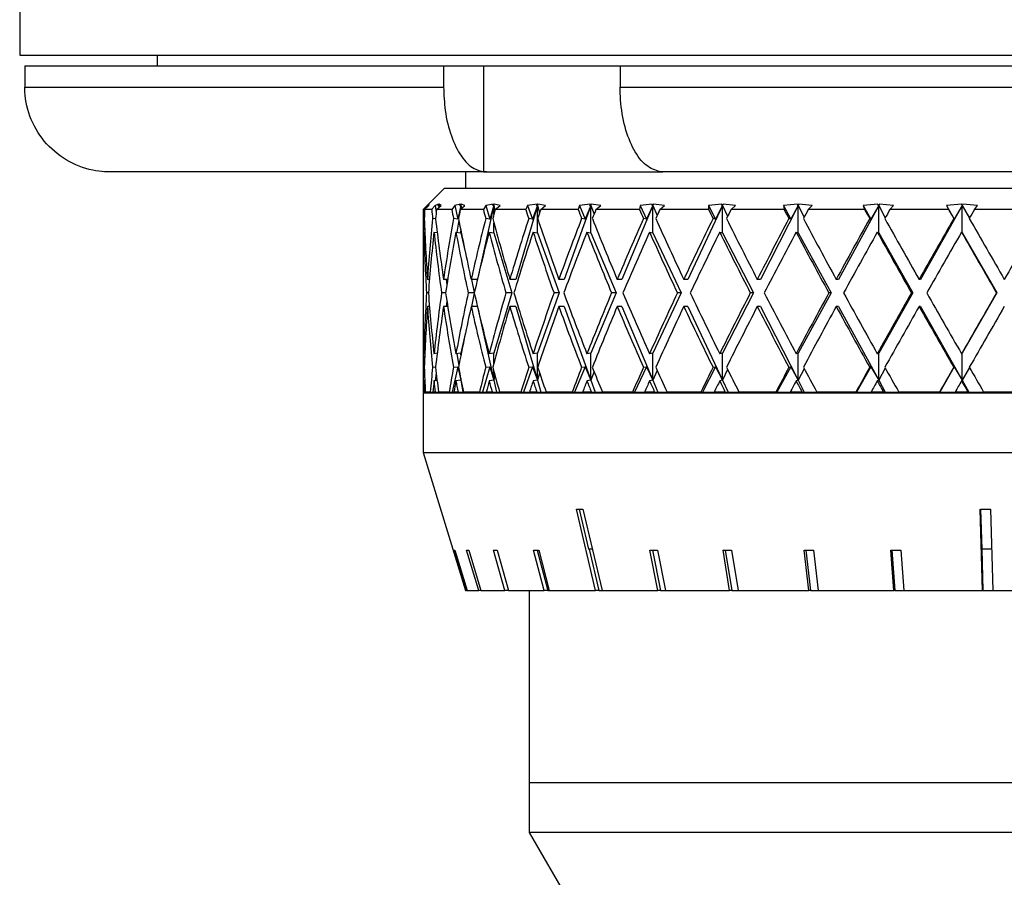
# Model space of a CAD drawing. Header units: inches. Extents: x 1.7 to 32.8, y 1.3 to 21.1.
# Tile 2 of 54: x 2.6 to 4.1, y 8.9 to 10.2. Entities that reach past the tile are written whole.
import ezdxf

# ---------------------------------------------------------------- set-up
doc = ezdxf.new("R2010")
doc.units = ezdxf.units.IN
doc.header["$MEASUREMENT"] = 0

msp = doc.modelspace()

# ---------------------------------------------------------------- linework, layer by layer
at = {"color": 7, "linetype": 'Continuous', "lineweight": 25}
for p, q in [((2.6263, 10.3796), (2.6263, 10.1544)), ((2.6263, 10.1544), (5.6263, 10.1544)), ((2.8288, 10.1544), (2.8288, 10.1384)), ((2.6338, 10.1384), (2.6338, 10.1074)), ((2.6338, 10.1384), (3.2501, 10.1384)), ((3.2501, 10.1384), (3.2501, 10.1074)), ((3.2501, 10.1384), (3.3089, 10.1384)), ((3.3089, 10.1384), (3.3089, 9.9826)), ((3.3089, 10.1384), (3.3726, 10.1384)), ((3.3726, 10.1384), (3.5099, 10.1384)), ((3.5099, 10.1384), (3.5099, 10.1074)), ((3.5099, 10.1384), (4.7426, 10.1384)), ((2.6338, 10.1074), (3.2501, 10.1074)), ((3.5099, 10.1074), (4.7426, 10.1074)), ((2.7595, 9.9824), (2.7513, 9.9826)), ((3.3132, 9.9824), (2.7595, 9.9824)), ((3.2825, 9.9824), (3.2825, 9.9584)), ((3.3089, 9.9826), (3.3132, 9.9824)), ((3.3132, 9.9824), (3.5726, 9.9824)), ((3.5726, 9.9824), (3.5687, 9.9826)), ((4.68, 9.9824), (3.5726, 9.9824)), ((3.2513, 9.9584), (3.22, 9.9271)), ((3.2513, 9.9584), (4.8042, 9.9584)), ((3.22, 9.9271), (3.22, 9.8577)), ((3.2204, 9.9271), (3.22, 9.9271)), ((3.2262, 9.933), (3.2204, 9.9271)), ((3.2222, 9.9271), (3.2284, 9.933)), ((3.2326, 9.9271), (3.2222, 9.9271)), ((3.2288, 9.9349), (3.2262, 9.933)), ((3.2262, 9.933), (3.2263, 9.931)), ((3.2289, 9.9349), (3.2271, 9.9331)), ((3.2271, 9.9331), (3.2288, 9.9349)), ((3.2271, 9.9331), (3.2283, 9.9329)), ((3.2284, 9.933), (3.2289, 9.9349)), ((3.2378, 9.933), (3.2326, 9.9271)), ((3.2434, 9.9349), (3.2378, 9.933)), ((3.2378, 9.933), (3.2393, 9.9227)), ((3.2398, 9.9271), (3.2464, 9.933)), ((3.2623, 9.9271), (3.2398, 9.9271)), ((3.2438, 9.9349), (3.2419, 9.9331)), ((3.2419, 9.9331), (3.2434, 9.9349)), ((3.2419, 9.9331), (3.2437, 9.9329)), ((3.2437, 9.9329), (3.2433, 9.9302)), ((3.2437, 9.9329), (3.2435, 9.9304)), ((3.2438, 9.9349), (3.2437, 9.9329)), ((3.2437, 9.9306), (3.2437, 9.9329)), ((3.2437, 9.9329), (3.2439, 9.9307)), ((3.2464, 9.933), (3.2438, 9.9349)), ((3.2667, 9.933), (3.2623, 9.9271)), ((3.2752, 9.9349), (3.2667, 9.933)), ((3.2667, 9.933), (3.2712, 9.913)), ((3.2757, 9.9329), (3.2712, 9.913)), ((3.276, 9.9349), (3.2739, 9.9331)), ((3.2739, 9.9331), (3.2752, 9.9349)), ((3.2739, 9.9331), (3.2757, 9.9329)), ((3.2747, 9.9271), (3.2816, 9.933)), ((3.3087, 9.9271), (3.2747, 9.9271)), ((3.2757, 9.9329), (3.2749, 9.9273)), ((3.276, 9.9349), (3.2757, 9.9329)), ((3.2757, 9.928), (3.2757, 9.9329)), ((3.2757, 9.9329), (3.2763, 9.9285)), ((3.2816, 9.933), (3.276, 9.9349)), ((3.3242, 9.9329), (3.3001, 9.8248)), ((3.3124, 9.933), (3.3087, 9.9271)), ((3.3236, 9.9349), (3.3124, 9.933)), ((3.3124, 9.933), (3.3183, 9.913)), ((3.3242, 9.9329), (3.3183, 9.913)), ((3.3247, 9.9349), (3.3226, 9.9331)), ((3.3226, 9.9331), (3.3236, 9.9349)), ((3.3226, 9.9331), (3.3242, 9.9329)), ((3.3247, 9.9349), (3.3242, 9.9329)), ((3.3242, 9.9201), (3.3242, 9.9329)), ((3.3242, 9.9329), (3.3258, 9.9259)), ((3.3332, 9.933), (3.3247, 9.9349)), ((3.3261, 9.9271), (3.3332, 9.933)), ((3.3711, 9.9271), (3.3261, 9.9271)), ((3.3884, 9.9329), (3.3563, 9.8243)), ((3.3739, 9.933), (3.3711, 9.9271)), ((3.3877, 9.9349), (3.3739, 9.933)), ((3.3739, 9.933), (3.3811, 9.913)), ((3.3884, 9.9329), (3.3811, 9.913)), ((3.389, 9.9349), (3.3869, 9.9331)), ((3.3869, 9.9331), (3.3877, 9.9349)), ((3.3869, 9.9331), (3.3884, 9.9329)), ((3.389, 9.9349), (3.3884, 9.9329)), ((3.3884, 9.8929), (3.3884, 9.9329)), ((3.3884, 9.9329), (3.3915, 9.9224)), ((3.4002, 9.933), (3.389, 9.9349)), ((3.3931, 9.9271), (3.4002, 9.933)), ((3.4482, 9.9271), (3.3931, 9.9271)), ((3.4669, 9.9329), (3.4276, 9.8243)), ((3.45, 9.933), (3.4482, 9.9271)), ((3.466, 9.9349), (3.45, 9.933)), ((3.45, 9.933), (3.4584, 9.913)), ((3.4669, 9.9329), (3.4584, 9.913)), ((3.4676, 9.9349), (3.4655, 9.9331)), ((3.4655, 9.9331), (3.466, 9.9349)), ((3.4655, 9.9331), (3.4669, 9.9329)), ((3.4676, 9.9349), (3.4669, 9.9329)), ((3.4669, 9.8929), (3.4669, 9.9329)), ((3.4669, 9.9329), (3.4716, 9.9201)), ((3.4814, 9.933), (3.4676, 9.9349)), ((3.4744, 9.9271), (3.4814, 9.933)), ((3.5385, 9.9271), (3.4744, 9.9271)), ((3.5582, 9.9329), (3.5126, 9.8243)), ((3.5393, 9.933), (3.5385, 9.9271)), ((3.5573, 9.9349), (3.5393, 9.933)), ((3.5393, 9.933), (3.5487, 9.913)), ((3.5582, 9.9329), (3.5487, 9.913)), ((3.5591, 9.9349), (3.5571, 9.9331)), ((3.5571, 9.9331), (3.5573, 9.9349)), ((3.5571, 9.9331), (3.5582, 9.9329)), ((3.5591, 9.9349), (3.5582, 9.9329)), ((3.5582, 9.8929), (3.5582, 9.9329)), ((3.5582, 9.9329), (3.5644, 9.9184)), ((3.5751, 9.933), (3.5591, 9.9349)), ((3.5684, 9.9271), (3.5751, 9.933)), ((3.6402, 9.9271), (3.5684, 9.9271)), ((3.6606, 9.9329), (3.6094, 9.8243)), ((3.6596, 9.9349), (3.64, 9.933)), ((3.64, 9.933), (3.6402, 9.9271)), ((3.64, 9.933), (3.6503, 9.913)), ((3.6606, 9.9329), (3.6503, 9.913)), ((3.6597, 9.9331), (3.6596, 9.9349)), ((3.6616, 9.9349), (3.6597, 9.9331)), ((3.6597, 9.9331), (3.6606, 9.9329)), ((3.6616, 9.9349), (3.6606, 9.9329)), ((3.6606, 9.8929), (3.6606, 9.9329)), ((3.6606, 9.9329), (3.6682, 9.9171)), ((3.6796, 9.933), (3.6616, 9.9349)), ((3.6732, 9.9271), (3.6796, 9.933)), ((3.7514, 9.9271), (3.6732, 9.9271)), ((3.7721, 9.9329), (3.7164, 9.8243)), ((3.771, 9.9349), (3.7502, 9.933)), ((3.7502, 9.933), (3.7514, 9.9271)), ((3.7502, 9.933), (3.7611, 9.913)), ((3.7721, 9.9329), (3.7611, 9.913)), ((3.7714, 9.9331), (3.771, 9.9349)), ((3.7731, 9.9349), (3.7714, 9.9331)), ((3.7714, 9.9331), (3.7721, 9.9329)), ((3.7731, 9.9349), (3.7721, 9.9329)), ((3.7721, 9.8929), (3.7721, 9.9329)), ((3.7721, 9.9329), (3.7808, 9.916)), ((3.7927, 9.933), (3.7731, 9.9349)), ((3.7868, 9.9271), (3.7927, 9.933)), ((3.8698, 9.9271), (3.7868, 9.9271)), ((3.8905, 9.9329), (3.8313, 9.8243)), ((3.8893, 9.9349), (3.8677, 9.933)), ((3.8677, 9.933), (3.8698, 9.9271)), ((3.8677, 9.933), (3.8791, 9.913)), ((3.8905, 9.9329), (3.8791, 9.913)), ((3.89, 9.9331), (3.8893, 9.9349)), ((3.8915, 9.9349), (3.89, 9.9331)), ((3.89, 9.9331), (3.8905, 9.9329)), ((3.8915, 9.9349), (3.8905, 9.9329)), ((3.8905, 9.8929), (3.8905, 9.9329)), ((3.8905, 9.9329), (3.9003, 9.915)), ((3.9123, 9.933), (3.8915, 9.9349)), ((3.9071, 9.9271), (3.9123, 9.933)), ((3.9933, 9.9271), (3.9071, 9.9271)), ((4.0134, 9.9329), (3.9519, 9.8243)), ((4.0123, 9.9349), (3.9903, 9.933)), ((3.9903, 9.933), (3.9933, 9.9271)), ((3.9903, 9.933), (4.0018, 9.913)), ((4.0134, 9.9329), (4.0018, 9.913)), ((4.0132, 9.9331), (4.0123, 9.9349)), ((4.0145, 9.9349), (4.0132, 9.9331)), ((4.0132, 9.9331), (4.0134, 9.9329)), ((4.0145, 9.9349), (4.0134, 9.9329)), ((4.0134, 9.8929), (4.0134, 9.9329)), ((4.0134, 9.9329), (4.0241, 9.9142)), ((4.0361, 9.933), (4.0145, 9.9349)), ((4.0316, 9.9271), (4.0361, 9.933)), ((4.1194, 9.9271), (4.0316, 9.9271)), ((3.2217, 9.9137), (3.2206, 9.9138)), ((3.2383, 9.9133), (3.2339, 9.9138)), ((3.2712, 9.913), (3.2646, 9.9138)), ((3.3183, 9.913), (3.3121, 9.9138)), ((3.3811, 9.913), (3.3754, 9.9138)), ((3.4584, 9.913), (3.4533, 9.9138)), ((3.5487, 9.913), (3.5444, 9.9138)), ((3.6503, 9.913), (3.6467, 9.9138)), ((3.7611, 9.913), (3.7584, 9.9138)), ((3.8791, 9.913), (3.8773, 9.9138)), ((4.0018, 9.913), (4.0009, 9.9138)), ((3.2725, 9.9115), (3.2699, 9.8936)), ((3.3242, 9.8929), (3.3242, 9.9075)), ((3.2211, 9.8938), (3.2225, 9.8936)), ((3.236, 9.8938), (3.2407, 9.8932)), ((3.2683, 9.8938), (3.2757, 9.8929)), ((3.2757, 9.8929), (3.2757, 9.8955)), ((3.2757, 9.8929), (3.282, 9.8648)), ((3.3173, 9.8938), (3.3242, 9.8929)), ((3.3242, 9.8929), (3.3504, 9.8043)), ((3.382, 9.8938), (3.3884, 9.8929)), ((3.3884, 9.8929), (3.4204, 9.8043)), ((3.4611, 9.8938), (3.4669, 9.8929)), ((3.4669, 9.8929), (3.5041, 9.8043)), ((3.5533, 9.8938), (3.5582, 9.8929)), ((3.5582, 9.8929), (3.6, 9.8043)), ((3.6566, 9.8938), (3.6606, 9.8929)), ((3.6606, 9.8929), (3.7061, 9.8043)), ((3.769, 9.8938), (3.7721, 9.8929)), ((3.7721, 9.8929), (3.8204, 9.8043)), ((3.8884, 9.8938), (3.8905, 9.8929)), ((3.8905, 9.8929), (3.9406, 9.8043)), ((4.0124, 9.8938), (4.0134, 9.8929)), ((4.0134, 9.8929), (4.0644, 9.8043)), ((3.22, 9.8177), (3.22, 9.791)), ((3.2294, 9.8243), (3.2264, 9.8243)), ((3.2562, 9.8243), (3.25, 9.8243)), ((3.2538, 9.8243), (3.255, 9.8165)), ((3.3, 9.8243), (3.2907, 9.8243)), ((3.291, 9.8243), (3.2954, 9.8048)), ((3.3563, 9.8243), (3.3477, 9.8243)), ((3.4276, 9.8243), (3.4198, 9.8243)), ((3.5126, 9.8243), (3.5057, 9.8243)), ((3.6094, 9.8243), (3.6037, 9.8243)), ((3.7164, 9.8243), (3.7118, 9.8243)), ((3.8313, 9.8243), (3.828, 9.8243)), ((3.9519, 9.8243), (3.95, 9.8243)), ((3.2278, 9.8043), (3.2251, 9.8043)), ((3.253, 9.8043), (3.2472, 9.8043)), ((3.2953, 9.8043), (3.2863, 9.8043)), ((3.2954, 9.8039), (3.291, 9.7843)), ((3.3504, 9.8043), (3.3242, 9.7158)), ((3.3504, 9.8043), (3.3419, 9.8043)), ((3.4204, 9.8043), (3.3884, 9.7158)), ((3.4204, 9.8043), (3.4127, 9.8043)), ((3.5041, 9.8043), (3.4669, 9.7158)), ((3.5041, 9.8043), (3.4973, 9.8043)), ((3.6, 9.8043), (3.5582, 9.7158)), ((3.6, 9.8043), (3.5943, 9.8043)), ((3.7061, 9.8043), (3.6606, 9.7158)), ((3.7061, 9.8043), (3.7016, 9.8043)), ((3.8204, 9.8043), (3.7721, 9.7158)), ((3.8204, 9.8043), (3.8171, 9.8043)), ((3.9406, 9.8043), (3.8905, 9.7158)), ((3.9406, 9.8043), (3.9387, 9.8043)), ((4.0644, 9.8043), (4.0134, 9.7158)), ((4.0644, 9.8043), (4.0639, 9.8043)), ((3.2294, 9.7843), (3.2264, 9.7843)), ((3.2562, 9.7843), (3.25, 9.7843)), ((3.255, 9.7921), (3.2538, 9.7843)), ((3.3, 9.7843), (3.2907, 9.7843)), ((3.3001, 9.7839), (3.3242, 9.6758)), ((3.3563, 9.7843), (3.3477, 9.7843)), ((3.3563, 9.7843), (3.3884, 9.6758)), ((3.4276, 9.7843), (3.4198, 9.7843)), ((3.4276, 9.7843), (3.4669, 9.6758)), ((3.5126, 9.7843), (3.5057, 9.7843)), ((3.5126, 9.7843), (3.5582, 9.6758)), ((3.6094, 9.7843), (3.6037, 9.7843)), ((3.6094, 9.7843), (3.6606, 9.6758)), ((3.7164, 9.7843), (3.7118, 9.7843)), ((3.7164, 9.7843), (3.7721, 9.6758)), ((3.8313, 9.7843), (3.828, 9.7843)), ((3.8313, 9.7843), (3.8905, 9.6758)), ((3.9519, 9.7843), (3.95, 9.7843)), ((3.9519, 9.7843), (4.0134, 9.6758)), ((3.22, 9.751), (3.22, 9.6584)), ((3.282, 9.7439), (3.2757, 9.7158)), ((3.2225, 9.715), (3.2211, 9.7148)), ((3.2407, 9.7154), (3.236, 9.7148)), ((3.2757, 9.7158), (3.2683, 9.7148)), ((3.2699, 9.715), (3.2725, 9.6972)), ((3.2757, 9.7132), (3.2757, 9.7158)), ((3.3242, 9.7158), (3.3173, 9.7148)), ((3.3242, 9.7011), (3.3242, 9.7158)), ((3.3884, 9.7158), (3.382, 9.7148)), ((3.3884, 9.6758), (3.3884, 9.7158)), ((3.4669, 9.7158), (3.4611, 9.7148)), ((3.4669, 9.6758), (3.4669, 9.7158)), ((3.5582, 9.7158), (3.5533, 9.7148)), ((3.5582, 9.6758), (3.5582, 9.7158)), ((3.6606, 9.7158), (3.6566, 9.7148)), ((3.6606, 9.6758), (3.6606, 9.7158)), ((3.7721, 9.7158), (3.769, 9.7148)), ((3.7721, 9.6758), (3.7721, 9.7158)), ((3.8905, 9.7158), (3.8884, 9.7148)), ((3.8905, 9.6758), (3.8905, 9.7158)), ((4.0134, 9.7158), (4.0124, 9.7148)), ((4.0134, 9.6758), (4.0134, 9.7158)), ((3.2206, 9.6948), (3.2217, 9.695)), ((3.2339, 9.6948), (3.2383, 9.6954)), ((3.2712, 9.6957), (3.2629, 9.6584)), ((3.2646, 9.6948), (3.2712, 9.6957)), ((3.2712, 9.6957), (3.2757, 9.6758)), ((3.3183, 9.6957), (3.3073, 9.6584)), ((3.3121, 9.6948), (3.3183, 9.6957)), ((3.3183, 9.6957), (3.3242, 9.6758)), ((3.3811, 9.6957), (3.3676, 9.6584)), ((3.3754, 9.6948), (3.3811, 9.6957)), ((3.3811, 9.6957), (3.3884, 9.6758)), ((3.4584, 9.6957), (3.4427, 9.6584)), ((3.4533, 9.6948), (3.4584, 9.6957)), ((3.4584, 9.6957), (3.4669, 9.6758)), ((3.5487, 9.6957), (3.5312, 9.6584)), ((3.5444, 9.6948), (3.5487, 9.6957)), ((3.5487, 9.6957), (3.5582, 9.6758)), ((3.6503, 9.6957), (3.6312, 9.6584)), ((3.6467, 9.6948), (3.6503, 9.6957)), ((3.6503, 9.6957), (3.6606, 9.6758)), ((3.7611, 9.6957), (3.7408, 9.6584)), ((3.7584, 9.6948), (3.7611, 9.6957)), ((3.7611, 9.6957), (3.7721, 9.6758)), ((3.8791, 9.6957), (3.8579, 9.6584)), ((3.8773, 9.6948), (3.8791, 9.6957)), ((3.8791, 9.6957), (3.8905, 9.6758)), ((4.0018, 9.6957), (3.9803, 9.6584)), ((4.0009, 9.6948), (4.0018, 9.6957)), ((4.0018, 9.6957), (4.0134, 9.6758)), ((3.2393, 9.686), (3.2377, 9.675)), ((3.3242, 9.6758), (3.3242, 9.6885)), ((3.3258, 9.6827), (3.3242, 9.6758)), ((3.3915, 9.6863), (3.3884, 9.6758)), ((3.4716, 9.6886), (3.4669, 9.6758)), ((3.5644, 9.6903), (3.5582, 9.6758)), ((3.6682, 9.6916), (3.6606, 9.6758)), ((3.7808, 9.6927), (3.7721, 9.6758)), ((3.9003, 9.6936), (3.8905, 9.6758)), ((4.0241, 9.6945), (4.0134, 9.6758)), ((3.2225, 9.675), (3.2211, 9.6748)), ((3.2406, 9.6754), (3.236, 9.6748)), ((3.2757, 9.6758), (3.2683, 9.6748)), ((3.2753, 9.6787), (3.2757, 9.6758)), ((3.2757, 9.6758), (3.2757, 9.6766)), ((3.2758, 9.6762), (3.2757, 9.6758)), ((3.2757, 9.6758), (3.2783, 9.6584)), ((3.3242, 9.6758), (3.3173, 9.6748)), ((3.3242, 9.6758), (3.3281, 9.6584)), ((3.3884, 9.6758), (3.382, 9.6748)), ((3.3884, 9.6758), (3.3935, 9.6584)), ((3.4669, 9.6758), (3.4611, 9.6748)), ((3.4669, 9.6758), (3.4732, 9.6584)), ((3.5582, 9.6758), (3.5533, 9.6748)), ((3.5582, 9.6758), (3.5655, 9.6584)), ((3.6606, 9.6758), (3.6566, 9.6748)), ((3.6606, 9.6758), (3.6688, 9.6584)), ((3.7721, 9.6758), (3.769, 9.6748)), ((3.7721, 9.6758), (3.781, 9.6584)), ((3.8905, 9.6758), (3.8884, 9.6748)), ((3.8905, 9.6758), (3.8999, 9.6584)), ((4.0134, 9.6758), (4.0124, 9.6748)), ((4.0134, 9.6758), (4.0233, 9.6584)), ((3.2201, 9.6584), (3.22, 9.6584)), ((3.2201, 9.6584), (3.2207, 9.6584)), ((3.2203, 9.6574), (3.2203, 9.5694)), ((3.2203, 9.6574), (5.0287, 9.6574)), ((3.2216, 9.6584), (3.2207, 9.6584)), ((3.2216, 9.6584), (3.2233, 9.6584)), ((3.2305, 9.6584), (3.2233, 9.6584)), ((3.2305, 9.6584), (3.2343, 9.6584)), ((3.2379, 9.6584), (3.2343, 9.6584)), ((3.2379, 9.6584), (3.2427, 9.6584)), ((3.2583, 9.6584), (3.2427, 9.6584)), ((3.2583, 9.6584), (3.2629, 9.6584)), ((3.2629, 9.6584), (3.2653, 9.6584)), ((3.2714, 9.6584), (3.2653, 9.6584)), ((3.2714, 9.6584), (3.2783, 9.6584)), ((3.303, 9.6584), (3.2794, 9.6584)), ((3.303, 9.6584), (3.3073, 9.6584)), ((3.3073, 9.6584), (3.313, 9.6584)), ((3.3216, 9.6584), (3.313, 9.6584)), ((3.3138, 9.6584), (3.3138, 9.6574)), ((3.3216, 9.6584), (3.3281, 9.6584)), ((3.3281, 9.6584), (3.3325, 9.6584)), ((3.3638, 9.6584), (3.3325, 9.6584)), ((3.3638, 9.6584), (3.3676, 9.6584)), ((3.3676, 9.6584), (3.3766, 9.6584)), ((3.3874, 9.6584), (3.3766, 9.6584)), ((3.3874, 9.6584), (3.3935, 9.6584)), ((3.3935, 9.6584), (3.4011, 9.6584)), ((3.4394, 9.6584), (3.4011, 9.6584)), ((3.4394, 9.6584), (3.4427, 9.6584)), ((3.4427, 9.6584), (3.4547, 9.6584)), ((3.4677, 9.6584), (3.4547, 9.6584)), ((3.4677, 9.6584), (3.4732, 9.6584)), ((3.4732, 9.6584), (3.4838, 9.6584)), ((3.5283, 9.6584), (3.4838, 9.6584)), ((3.5283, 9.6584), (3.5312, 9.6584)), ((3.5312, 9.6584), (3.5459, 9.6584)), ((3.5607, 9.6584), (3.5459, 9.6584)), ((3.5607, 9.6584), (3.5655, 9.6584)), ((3.5655, 9.6584), (3.579, 9.6584)), ((3.6289, 9.6584), (3.579, 9.6584)), ((3.6289, 9.6584), (3.6312, 9.6584)), ((3.6312, 9.6584), (3.6485, 9.6584)), ((3.6648, 9.6584), (3.6485, 9.6584)), ((3.6648, 9.6584), (3.6688, 9.6584)), ((3.6688, 9.6584), (3.6849, 9.6584)), ((3.7392, 9.6584), (3.6849, 9.6584)), ((3.7392, 9.6584), (3.7408, 9.6584)), ((3.7408, 9.6584), (3.7603, 9.6584)), ((3.7778, 9.6584), (3.7603, 9.6584)), ((3.7778, 9.6584), (3.781, 9.6584)), ((3.781, 9.6584), (3.7993, 9.6584)), ((3.857, 9.6584), (3.7993, 9.6584)), ((3.857, 9.6584), (3.8579, 9.6584)), ((3.8579, 9.6584), (3.8792, 9.6584)), ((3.8976, 9.6584), (3.8792, 9.6584)), ((3.8976, 9.6584), (3.8999, 9.6584)), ((3.8999, 9.6584), (3.9201, 9.6584)), ((3.98, 9.6584), (3.9201, 9.6584)), ((3.98, 9.6584), (3.9803, 9.6584)), ((3.9803, 9.6584), (4.003, 9.6584)), ((4.0219, 9.6584), (4.003, 9.6584)), ((4.0219, 9.6584), (4.0233, 9.6584)), ((4.0233, 9.6584), (4.0449, 9.6584)), ((4.1059, 9.6584), (4.0449, 9.6584)), ((3.2203, 9.5694), (3.2823, 9.3661)), ((3.2203, 9.5694), (5.0287, 9.5694)), ((3.4738, 9.3661), (3.4457, 9.4861)), ((3.4497, 9.486), (3.4634, 9.4273)), ((3.4553, 9.4861), (3.4834, 9.3661)), ((4.0434, 9.3661), (4.0401, 9.4861)), ((4.0406, 9.4861), (4.0422, 9.4273)), ((4.0551, 9.4861), (4.0583, 9.3661)), ((3.2837, 9.3661), (3.2656, 9.4258)), ((3.2666, 9.4258), (3.2848, 9.3661)), ((3.3019, 9.3661), (3.2841, 9.4258)), ((3.2874, 9.4258), (3.3052, 9.3661)), ((3.3403, 9.3661), (3.3234, 9.4258)), ((3.329, 9.4258), (3.3459, 9.3661)), ((3.398, 9.3661), (3.3824, 9.4258)), ((3.3878, 9.4258), (3.4034, 9.3661)), ((3.3901, 9.4258), (3.4057, 9.3661)), ((3.4691, 9.4273), (3.4634, 9.4273)), ((3.4642, 9.4273), (3.4785, 9.3661)), ((3.5655, 9.3661), (3.5535, 9.4258)), ((3.5577, 9.4258), (3.5696, 9.3661)), ((3.5648, 9.4258), (3.5768, 9.3661)), ((3.6711, 9.3661), (3.6614, 9.4258)), ((3.6647, 9.4258), (3.6744, 9.3661)), ((3.6741, 9.4258), (3.6838, 9.3661)), ((3.7879, 9.3661), (3.7807, 9.4258)), ((3.7832, 9.4258), (3.7903, 9.3661)), ((3.7945, 9.4258), (3.8017, 9.3661)), ((3.913, 9.3661), (3.9086, 9.4258)), ((3.9101, 9.4258), (3.9145, 9.3661)), ((3.9231, 9.4258), (3.9276, 9.3661)), ((4.0567, 9.4273), (4.0422, 9.4273)), ((4.0423, 9.4273), (4.0439, 9.3661)), ((3.2823, 9.3661), (3.2837, 9.3661)), ((3.2848, 9.3661), (3.2837, 9.3661)), ((3.2848, 9.3661), (3.3019, 9.3661)), ((3.3052, 9.3661), (3.3019, 9.3661)), ((3.3052, 9.3661), (3.3403, 9.3661)), ((3.3459, 9.3661), (3.3403, 9.3661)), ((3.3459, 9.3661), (3.398, 9.3661)), ((3.3763, 9.3661), (3.3763, 9.0834)), ((3.4034, 9.3661), (3.398, 9.3661)), ((3.4034, 9.3661), (3.4057, 9.3661)), ((3.4057, 9.3661), (3.4738, 9.3661)), ((3.4785, 9.3661), (3.4738, 9.3661)), ((3.4785, 9.3661), (3.4834, 9.3661)), ((3.4834, 9.3661), (3.5655, 9.3661)), ((3.5696, 9.3661), (3.5655, 9.3661)), ((3.5696, 9.3661), (3.5768, 9.3661)), ((3.5768, 9.3661), (3.6711, 9.3661)), ((3.6744, 9.3661), (3.6711, 9.3661)), ((3.6744, 9.3661), (3.6838, 9.3661)), ((3.6838, 9.3661), (3.7879, 9.3661)), ((3.7903, 9.3661), (3.7879, 9.3661)), ((3.7903, 9.3661), (3.8017, 9.3661)), ((3.8017, 9.3661), (3.913, 9.3661)), ((3.9145, 9.3661), (3.913, 9.3661)), ((3.9145, 9.3661), (3.9276, 9.3661)), ((3.9276, 9.3661), (4.0434, 9.3661)), ((4.0439, 9.3661), (4.0434, 9.3661)), ((4.0439, 9.3661), (4.0583, 9.3661)), ((4.0583, 9.3661), (4.1758, 9.3661)), ((3.3763, 9.0834), (3.3763, 9.0099)), ((4.8763, 9.0834), (3.3763, 9.0834)), ((3.3763, 9.0099), (3.5013, 8.7934)), ((4.8763, 9.0099), (3.3763, 9.0099))]:
    msp.add_line(p, q, dxfattribs=at)
for centre, major_axis, ratio, start_param, end_param in [((4.1263, 9.7843), (-0.1586, 1.5671), 0.569381, 1.422122, 1.430639), ((4.1263, 9.7843), (-0.0289, 1.5696), 0.57709, 1.469075, 1.477592), ((4.1263, 9.7843), (-0.3292, 1.5595), 0.541405, 1.36589, 1.374406), ((4.1263, 9.7843), (0.1586, 1.5671), 0.569381, 1.537265, 1.545782), ((4.1263, 9.7843), (-0.4722, 1.5519), 0.498401, 1.329179, 1.337695), ((4.1263, 9.7843), (0.3292, 1.5595), 0.541405, 1.593498, 1.602014), ((4.1263, 9.7843), (-0.5872, 1.5477), 0.446013, 1.312061, 1.320577), ((4.1263, 9.7843), (0.4722, 1.5519), 0.498401, 1.630209, 1.638725), ((4.1263, 9.7843), (-0.6782, 1.5474), 0.388493, 1.311051, 1.319567), ((4.1263, 9.7843), (0.5872, 1.5477), 0.446013, 1.647327, 1.655843), ((4.1263, 9.7843), (-0.7496, 1.5502), 0.328517, 1.322155, 1.330672), ((4.1263, 9.7843), (0.6782, 1.5474), 0.388493, 1.648337, 1.656853), ((4.1263, 9.7843), (-0.8051, 1.5548), 0.267594, 1.342008, 1.350524), ((4.1263, 9.7843), (0.7496, 1.5502), 0.328517, 1.637232, 1.645749), ((4.1263, 9.7843), (-0.8471, 1.5599), 0.206494, 1.368027, 1.376543), ((4.1263, 9.7843), (0.8051, 1.5548), 0.267594, 1.61738, 1.625896), ((4.1263, 9.7843), (-0.8772, 1.5645), 0.145551, 1.398266, 1.406782), ((4.1263, 9.7843), (0.8471, 1.5599), 0.206494, 1.591361, 1.599877), ((4.1263, 9.7843), (-0.8964, 1.5678), 0.084845, 1.43122, 1.439736), ((4.1263, 9.7843), (0.8772, 1.5645), 0.145551, 1.561122, 1.569638), ((4.1263, 9.7843), (-0.9054, 1.5695), 0.024321, 1.465664, 1.474181), ((4.1263, 9.7843), (0.8964, 1.5678), 0.084845, 1.528168, 1.536684), ((4.1263, 9.8243), (-0.0289, 1.5696), 0.57709, 1.503138, 1.538921), ((4.1263, 9.8243), (-0.1586, 1.5671), 0.569381, 1.456185, 1.513225), ((4.1263, 9.8243), (0.1586, 1.5671), 0.569381, 1.571328, 1.628368), ((4.1263, 9.8243), (-0.3292, 1.5595), 0.541405, 1.399952, 1.456993), ((4.1263, 9.8243), (0.3292, 1.5595), 0.541405, 1.62756, 1.6846), ((4.1263, 9.8243), (-0.4722, 1.5519), 0.498401, 1.363241, 1.420281), ((4.1263, 9.8243), (0.4722, 1.5519), 0.498401, 1.664271, 1.721311), ((4.1263, 9.8243), (-0.5872, 1.5477), 0.446013, 1.346123, 1.403163), ((4.1263, 9.8243), (0.5872, 1.5477), 0.446013, 1.681389, 1.73843), ((4.1263, 9.8243), (-0.6782, 1.5474), 0.388493, 1.345113, 1.402154), ((4.1263, 9.8243), (0.6782, 1.5474), 0.388493, 1.682399, 1.739439), ((4.1263, 9.8243), (-0.7496, 1.5502), 0.328517, 1.356218, 1.413258), ((4.1263, 9.8243), (0.7496, 1.5502), 0.328517, 1.671295, 1.728335), ((4.1263, 9.8243), (-0.8051, 1.5548), 0.267594, 1.37607, 1.43311), ((4.1263, 9.8243), (0.8051, 1.5548), 0.267594, 1.651442, 1.708482), ((4.1263, 9.8243), (-0.8471, 1.5599), 0.206494, 1.402089, 1.45913), ((4.1263, 9.8243), (0.8471, 1.5599), 0.206494, 1.625423, 1.682463), ((4.1263, 9.8243), (-0.8772, 1.5645), 0.145551, 1.432328, 1.489369), ((4.1263, 9.8243), (0.8772, 1.5645), 0.145551, 1.595184, 1.652224), ((4.1263, 9.8243), (-0.8964, 1.5678), 0.084845, 1.465282, 1.522323), ((4.1263, 9.8243), (0.8964, 1.5678), 0.084845, 1.56223, 1.61927), ((4.1263, 9.8243), (-0.9054, 1.5695), 0.024321, 1.499727, 1.556767), ((4.1263, 9.8243), (0.9054, 1.5695), 0.024321, 1.527786, 1.584826), ((4.1263, 9.7843), (-0.0289, 1.5696), 0.57709, 1.490365, 1.538921), ((4.1263, 9.7843), (-0.1586, 1.5671), 0.569381, 1.443412, 1.500483), ((4.1263, 9.7843), (0.1586, 1.5671), 0.569381, 1.558555, 1.615626), ((4.1263, 9.7843), (-0.3292, 1.5595), 0.541405, 1.387179, 1.444251), ((4.1263, 9.7843), (0.3292, 1.5595), 0.541405, 1.614787, 1.671858), ((4.1263, 9.7843), (-0.4722, 1.5519), 0.498401, 1.350468, 1.40754), ((4.1263, 9.7843), (0.4722, 1.5519), 0.498401, 1.651498, 1.708569), ((4.1263, 9.7843), (-0.5872, 1.5477), 0.446013, 1.33335, 1.390421), ((4.1263, 9.7843), (0.5872, 1.5477), 0.446013, 1.668616, 1.725688), ((4.1263, 9.7843), (-0.6782, 1.5474), 0.388493, 1.33234, 1.389412), ((4.1263, 9.7843), (0.6782, 1.5474), 0.388493, 1.669626, 1.726697), ((4.1263, 9.7843), (-0.7496, 1.5502), 0.328517, 1.343445, 1.400516), ((4.1263, 9.7843), (0.7496, 1.5502), 0.328517, 1.658522, 1.715593), ((4.1263, 9.7843), (-0.8051, 1.5548), 0.267594, 1.363297, 1.420368), ((4.1263, 9.7843), (0.8051, 1.5548), 0.267594, 1.638669, 1.695741), ((4.1263, 9.7843), (-0.8471, 1.5599), 0.206494, 1.389316, 1.446388), ((4.1263, 9.7843), (0.8471, 1.5599), 0.206494, 1.61265, 1.669721), ((4.1263, 9.7843), (-0.8772, 1.5645), 0.145551, 1.419555, 1.476627), ((4.1263, 9.7843), (0.8772, 1.5645), 0.145551, 1.582411, 1.639482), ((4.1263, 9.7843), (-0.8964, 1.5678), 0.084845, 1.452509, 1.509581), ((4.1263, 9.7843), (0.8964, 1.5678), 0.084845, 1.549457, 1.606528), ((4.1263, 9.7843), (-0.9054, 1.5695), 0.024321, 1.486954, 1.544025), ((4.1263, 9.8243), (0.1586, 1.5671), 0.569381, 1.64111, 1.698181), ((4.1263, 9.8243), (-0.1586, 1.5671), 0.569381, 1.525967, 1.583038), ((4.1263, 9.8243), (0.3292, 1.5595), 0.541405, 1.697342, 1.754413), ((4.1263, 9.8243), (-0.3292, 1.5595), 0.541405, 1.469734, 1.526806), ((4.1263, 9.8243), (0.4722, 1.5519), 0.498401, 1.734053, 1.791124), ((4.1263, 9.8243), (-0.4722, 1.5519), 0.498401, 1.433023, 1.490095), ((4.1263, 9.8243), (0.5872, 1.5477), 0.446013, 1.751171, 1.808243), ((4.1263, 9.8243), (-0.5872, 1.5477), 0.446013, 1.415905, 1.472976), ((4.1263, 9.8243), (0.6782, 1.5474), 0.388493, 1.752181, 1.809252), ((4.1263, 9.8243), (-0.6782, 1.5474), 0.388493, 1.414896, 1.471967), ((4.1263, 9.8243), (0.7496, 1.5502), 0.328517, 1.741077, 1.798148), ((4.1263, 9.8243), (-0.7496, 1.5502), 0.328517, 1.426, 1.483071), ((4.1263, 9.8243), (0.8051, 1.5548), 0.267594, 1.721224, 1.778296), ((4.1263, 9.8243), (-0.8051, 1.5548), 0.267594, 1.445852, 1.502923), ((4.1263, 9.8243), (0.8471, 1.5599), 0.206494, 1.695205, 1.752276), ((4.1263, 9.8243), (-0.8471, 1.5599), 0.206494, 1.471871, 1.528943), ((4.1263, 9.8243), (0.8772, 1.5645), 0.145551, 1.664966, 1.722037), ((4.1263, 9.8243), (-0.8772, 1.5645), 0.145551, 1.50211, 1.559182), ((4.1263, 9.8243), (0.8964, 1.5678), 0.084845, 1.632012, 1.689083), ((4.1263, 9.8243), (-0.8964, 1.5678), 0.084845, 1.535064, 1.592136), ((4.1263, 9.8243), (0.9054, 1.5695), 0.024321, 1.597568, 1.654639), ((4.1263, 9.8243), (0.0289, 1.5696), 0.57709, 1.602671, 1.651228), ((4.1263, 9.7843), (0.1586, 1.5671), 0.569381, 1.628368, 1.685408), ((4.1263, 9.7843), (-0.1586, 1.5671), 0.569381, 1.513225, 1.570265), ((4.1263, 9.7843), (0.3292, 1.5595), 0.541405, 1.6846, 1.74164), ((4.1263, 9.7843), (-0.3292, 1.5595), 0.541405, 1.456993, 1.514033), ((4.1263, 9.7843), (0.4722, 1.5519), 0.498401, 1.721311, 1.778351), ((4.1263, 9.7843), (-0.4722, 1.5519), 0.498401, 1.420281, 1.477322), ((4.1263, 9.7843), (0.5872, 1.5477), 0.446013, 1.73843, 1.79547), ((4.1263, 9.7843), (-0.5872, 1.5477), 0.446013, 1.403163, 1.460203), ((4.1263, 9.7843), (0.6782, 1.5474), 0.388493, 1.739439, 1.796479), ((4.1263, 9.7843), (-0.6782, 1.5474), 0.388493, 1.402154, 1.459194), ((4.1263, 9.7843), (0.7496, 1.5502), 0.328517, 1.728335, 1.785375), ((4.1263, 9.7843), (-0.7496, 1.5502), 0.328517, 1.413258, 1.470298), ((4.1263, 9.7843), (0.8051, 1.5548), 0.267594, 1.708482, 1.765523), ((4.1263, 9.7843), (-0.8051, 1.5548), 0.267594, 1.43311, 1.49015), ((4.1263, 9.7843), (0.8471, 1.5599), 0.206494, 1.682463, 1.739503), ((4.1263, 9.7843), (-0.8471, 1.5599), 0.206494, 1.45913, 1.51617), ((4.1263, 9.7843), (0.8772, 1.5645), 0.145551, 1.652224, 1.709264), ((4.1263, 9.7843), (-0.8772, 1.5645), 0.145551, 1.489369, 1.546409), ((4.1263, 9.7843), (0.8964, 1.5678), 0.084845, 1.61927, 1.67631), ((4.1263, 9.7843), (-0.8964, 1.5678), 0.084845, 1.522323, 1.579363), ((4.1263, 9.7843), (0.9054, 1.5695), 0.024321, 1.584826, 1.641866), ((4.1263, 9.7843), (0.0289, 1.5696), 0.57709, 1.602671, 1.638455), ((4.1263, 9.8243), (0.1586, 1.5671), 0.569381, 1.710954, 1.734287), ((4.1263, 9.8243), (0.0289, 1.5696), 0.57709, 1.664001, 1.687334), ((4.1263, 9.8243), (0.3292, 1.5595), 0.541405, 1.767186, 1.790519), ((4.1263, 9.8243), (-0.1586, 1.5671), 0.569381, 1.595811, 1.619144), ((4.1263, 9.8243), (0.4722, 1.5519), 0.498401, 1.803897, 1.82723), ((4.1263, 9.8243), (-0.3292, 1.5595), 0.541405, 1.539579, 1.562911), ((4.1263, 9.8243), (0.5872, 1.5477), 0.446013, 1.821016, 1.844348), ((4.1263, 9.8243), (-0.4722, 1.5519), 0.498401, 1.502868, 1.5262), ((4.1263, 9.8243), (0.6782, 1.5474), 0.388493, 1.822025, 1.845358), ((4.1263, 9.8243), (-0.5872, 1.5477), 0.446013, 1.485749, 1.509082), ((4.1263, 9.8243), (0.7496, 1.5502), 0.328517, 1.810921, 1.834253), ((4.1263, 9.8243), (-0.6782, 1.5474), 0.388493, 1.48474, 1.508072), ((4.1263, 9.8243), (0.8051, 1.5548), 0.267594, 1.791069, 1.814401), ((4.1263, 9.8243), (-0.7496, 1.5502), 0.328517, 1.495844, 1.519177), ((4.1263, 9.8243), (0.8471, 1.5599), 0.206494, 1.765049, 1.788382), ((4.1263, 9.8243), (-0.8051, 1.5548), 0.267594, 1.515696, 1.539029), ((4.1263, 9.8243), (0.8772, 1.5645), 0.145551, 1.73481, 1.758143), ((4.1263, 9.8243), (-0.8471, 1.5599), 0.206494, 1.541716, 1.565048), ((4.1263, 9.8243), (0.8964, 1.5678), 0.084845, 1.701856, 1.725189), ((4.1263, 9.8243), (-0.8772, 1.5645), 0.145551, 1.571955, 1.595287), ((4.1263, 9.8243), (0.9054, 1.5695), 0.024321, 1.667412, 1.690745), ((4.1263, 9.8243), (-0.8964, 1.5678), 0.084845, 1.604909, 1.628241), ((4.1263, 9.7843), (0.1586, 1.5671), 0.569381, 1.698181, 1.708692), ((4.1263, 9.7843), (0.0289, 1.5696), 0.57709, 1.651228, 1.661739), ((4.1263, 9.7843), (0.3292, 1.5595), 0.541405, 1.754413, 1.764924), ((4.1263, 9.7843), (-0.1586, 1.5671), 0.569381, 1.583038, 1.593549), ((4.1263, 9.7843), (0.4722, 1.5519), 0.498401, 1.791124, 1.801635), ((4.1263, 9.7843), (-0.3292, 1.5595), 0.541405, 1.526806, 1.537317), ((4.1263, 9.7843), (0.5872, 1.5477), 0.446013, 1.808243, 1.818754), ((4.1263, 9.7843), (-0.4722, 1.5519), 0.498401, 1.490095, 1.500606), ((4.1263, 9.7843), (0.6782, 1.5474), 0.388493, 1.809252, 1.819763), ((4.1263, 9.7843), (-0.5872, 1.5477), 0.446013, 1.472976, 1.483487), ((4.1263, 9.7843), (0.7496, 1.5502), 0.328517, 1.798148, 1.808659), ((4.1263, 9.7843), (-0.6782, 1.5474), 0.388493, 1.471967, 1.482478), ((4.1263, 9.7843), (0.8051, 1.5548), 0.267594, 1.778296, 1.788806), ((4.1263, 9.7843), (-0.7496, 1.5502), 0.328517, 1.483071, 1.493582), ((4.1263, 9.7843), (0.8471, 1.5599), 0.206494, 1.752276, 1.762787), ((4.1263, 9.7843), (-0.8051, 1.5548), 0.267594, 1.502923, 1.513434), ((4.1263, 9.7843), (0.8772, 1.5645), 0.145551, 1.722037, 1.732548), ((4.1263, 9.7843), (-0.8471, 1.5599), 0.206494, 1.528943, 1.539454), ((4.1263, 9.7843), (0.8964, 1.5678), 0.084845, 1.689083, 1.699594), ((4.1263, 9.7843), (-0.8772, 1.5645), 0.145551, 1.559182, 1.569693), ((4.1263, 9.7843), (0.9054, 1.5695), 0.024321, 1.654639, 1.66515), ((4.1263, 9.7843), (-0.8964, 1.5678), 0.084845, 1.592136, 1.602647), ((4.1956, 9.7822), (0.9682, 0.236), 0.184819, 3.782579, 3.798096), ((4.1344, 9.7822), (0.9667, 0.0293), 0.304871, 4.605504, 4.62102), ((4.2145, 9.7158), (0.9506, 0.2894), 0.018772, 3.195245, 3.211093), ((4.2125, 9.7158), (0.9503, 0.2839), 0.062166, 3.33882, 3.354667), ((4.2084, 9.7158), (0.9497, 0.2724), 0.104767, 3.48387, 3.499718), ((4.2022, 9.7158), (0.9489, 0.2548), 0.145919, 3.631414, 3.647261), ((4.1845, 9.7158), (0.9473, 0.2012), 0.220463, 3.937705, 3.953553), ((4.1733, 9.7158), (0.9468, 0.1653), 0.251644, 4.097859, 4.113707), ((4.161, 9.7158), (0.9466, 0.1239), 0.276994, 4.262995, 4.278842), ((4.1479, 9.7158), (0.9465, 0.0779), 0.295128, 4.432581, 4.448428)]:
    msp.add_ellipse(centre, major_axis=major_axis, ratio=ratio, start_param=start_param, end_param=end_param, dxfattribs=at)
for points, knots in [([(2.7513, 9.9826), (2.7455, 9.9833), (2.7256, 9.9854), (2.6933, 9.9984), (2.6606, 10.0263), (2.6392, 10.0635), (2.6339, 10.0923), (2.6338, 10.1068), (2.6338, 10.1074)], [0, 0, 0, 0, 0.093337, 0.318379, 0.543455, 0.767689, 0.990808, 1, 1, 1, 1]), ([(3.2501, 10.1074), (3.2506, 10.0958), (3.2517, 10.0702), (3.2607, 10.0339), (3.2757, 10.0039), (3.2928, 9.9868), (3.3043, 9.9838), (3.3089, 9.9826)], [0, 0, 0, 0, 0.184849, 0.40725, 0.630054, 0.85388, 1, 1, 1, 1]), ([(3.5687, 9.9826), (3.5617, 9.985), (3.5476, 9.9896), (3.5295, 10.0137), (3.5163, 10.0474), (3.5106, 10.0808), (3.5101, 10.1011), (3.5099, 10.1074)], [0, 0, 0, 0, 0.2254129, 0.4509015, 0.6756341, 0.8991855, 1, 1, 1, 1])]:
    msp.add_open_spline(points, degree=3, knots=knots, dxfattribs=at)

doc.saveas('drawing.dxf')
